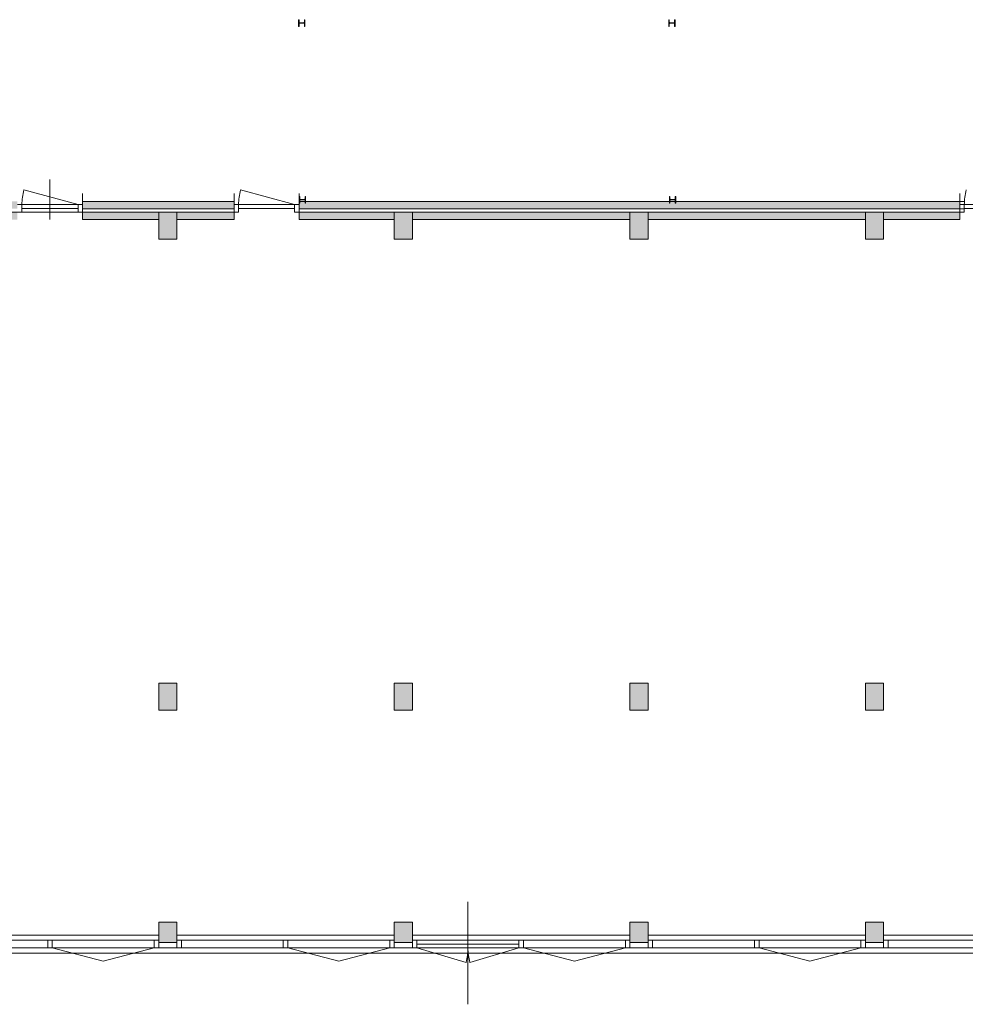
# Model space of a CAD drawing. Header units: millimetres. Extents: x 755778 to 1537169, y 90093 to 392038.
# Tile 47 of 134: x 803377 to 817425, y 347808 to 362438. Entities that reach past the tile are written whole.
import ezdxf

# ---------------------------------------------------------------- set-up
doc = ezdxf.new("R2010")
doc.units = ezdxf.units.MM
doc.layers.add('NIV 00', color=7, linetype='Continuous')

msp = doc.modelspace()

# ---------------------------------------------------------------- hatches: boundary and pattern name
at = {"layer": 'NIV 00', "lineweight": 5}
h = msp.add_hatch(color=7, dxfattribs=at)
h.dxf.hatch_style = 1
h.paths.add_polyline_path([(831541.8, 359738.1), (829624.8, 359738.1), (829624.8, 359713.1), (829616.8, 359713.1), (829616.8, 359738.1), (829536.8, 359738.1), (829536.8, 359713.1), (829528.8, 359713.1), (829528.8, 359738.1), (828511.8, 359738.1), (828511.8, 359628.1), (831541.8, 359628.1)])
h.paths.add_polyline_path([(831541.8, 359578.1), (830211.8, 359578.1), (830211.8, 359468.1), (831541.8, 359468.1)])
h.paths.add_polyline_path([(829941.8, 359578.1), (828511.8, 359578.1), (828511.8, 359468.1), (829941.8, 359468.1)])
h.paths.add_polyline_path([(839361.8, 359738.1), (833441.8, 359738.1), (833441.8, 359628.1), (839361.8, 359628.1)])
h.paths.add_polyline_path([(836941.8, 359578.1), (833711.8, 359578.1), (833711.8, 359468.1), (836941.8, 359468.1)])
h.paths.add_polyline_path([(839361.8, 359578.1), (837211.8, 359578.1), (837211.8, 359468.1), (839361.8, 359468.1)])
h.paths.add_polyline_path([(826711.8, 359738.1), (824124.8, 359738.1), (824124.8, 359713.1), (824116.8, 359713.1), (824116.8, 359738.1), (824036.8, 359738.1), (824036.8, 359713.1), (824028.8, 359713.1), (824028.8, 359738.1), (821810.3, 359738.1), (821810.3, 359628.1), (826711.8, 359628.1), (826711.8, 359660.1)])
h.paths.add_polyline_path([(826441.8, 359578.1), (823211.8, 359578.1), (823211.8, 359468.1), (826441.8, 359468.1)])
h.paths.add_polyline_path([(822941.8, 359578.1), (821810.3, 359578.1), (821810.3, 359468.1), (822941.8, 359468.1)])
h.paths.add_polyline_path([(820843.3, 359578.1), (819711.8, 359578.1), (819711.8, 359468.1), (820843.3, 359468.1)])
h.paths.add_polyline_path([(820843.3, 359738.1), (818624.8, 359738.1), (818624.8, 359713.1), (818616.8, 359713.1), (818616.8, 359738.1), (818536.8, 359738.1), (818536.8, 359713.1), (818528.8, 359713.1), (818528.8, 359738.1), (818310.3, 359738.1), (818310.3, 359628.1), (820843.3, 359628.1)])
h.paths.add_polyline_path([(819441.8, 359578.1), (818310.3, 359578.1), (818310.3, 359468.1), (819441.8, 359468.1)])
h.paths.add_polyline_path([(817343.3, 359738.1), (807528.8, 359738.1), (807528.8, 359628.1), (817343.3, 359628.1)])
h.paths.add_polyline_path([(817343.3, 359578.1), (816211.8, 359578.1), (816211.8, 359468.1), (817343.3, 359468.1)])
h.paths.add_polyline_path([(815941.8, 359578.1), (812711.8, 359578.1), (812711.8, 359468.1), (815941.8, 359468.1)])
h.paths.add_polyline_path([(812441.8, 359578.1), (809211.8, 359578.1), (809211.8, 359468.1), (812441.8, 359468.1)])
h.paths.add_polyline_path([(808941.8, 359578.1), (807528.8, 359578.1), (807528.8, 359468.1), (808941.8, 359468.1)])
h.paths.add_polyline_path([(806561.8, 359578.1), (805711.8, 359578.1), (805711.8, 359468.1), (806561.8, 359468.1)])
h.paths.add_polyline_path([(806561.8, 359738.1), (804310.3, 359738.1), (804310.3, 359628.1), (806561.8, 359628.1)])
h.paths.add_polyline_path([(805441.8, 359578.1), (804310.3, 359578.1), (804310.3, 359468.1), (805441.8, 359468.1)])
h.paths.add_polyline_path([(803343.3, 359738.1), (802124.8, 359738.1), (802124.8, 359713.1), (802116.8, 359713.1), (802116.8, 359738.1), (802036.8, 359738.1), (802036.8, 359713.1), (802028.8, 359713.1), (802028.8, 359738.1), (801941.8, 359738.1), (801941.8, 359628.1), (803343.3, 359628.1)])
h.paths.add_polyline_path([(803343.3, 359578.1), (802211.8, 359578.1), (802211.8, 359468.1), (803343.3, 359468.1)])
h.paths.add_polyline_path([(800141.8, 359738.1), (798441.8, 359738.1), (798441.8, 359628.1), (800141.8, 359628.1)])
h.paths.add_polyline_path([(800141.8, 359578.1), (798711.8, 359578.1), (798711.8, 359468.1), (800141.8, 359468.1)])
at = {"layer": 'NIV 00', "lineweight": 5, "true_color": 0x555d61}
h = msp.add_hatch(color=251, dxfattribs=at)
h.paths.add_polyline_path([(798441.8, 348728.1), (798711.8, 348728.1), (798711.8, 349028.1), (798441.8, 349028.1)])
h.paths.add_polyline_path([(798441.8, 352578.1), (798711.8, 352578.1), (798711.8, 352178.1), (798441.8, 352178.1)])
h.paths.add_polyline_path([(801941.8, 352578.1), (802211.8, 352578.1), (802211.8, 352178.1), (801941.8, 352178.1)])
h.paths.add_polyline_path([(805441.8, 352578.1), (805711.8, 352578.1), (805711.8, 352178.1), (805441.8, 352178.1)])
h.paths.add_polyline_path([(808941.8, 352578.1), (809211.8, 352578.1), (809211.8, 352178.1), (808941.8, 352178.1)])
h.paths.add_polyline_path([(808941.8, 359578.1), (809211.8, 359578.1), (809211.8, 359178.1), (808941.8, 359178.1)])
h.paths.add_polyline_path([(805441.8, 359578.1), (805711.8, 359578.1), (805711.8, 359178.1), (805441.8, 359178.1)])
h.paths.add_polyline_path([(812441.8, 359578.1), (812711.8, 359578.1), (812711.8, 359178.1), (812441.8, 359178.1)])
h.paths.add_polyline_path([(815941.8, 359578.1), (816211.8, 359578.1), (816211.8, 359178.1), (815941.8, 359178.1)])
h.paths.add_polyline_path([(801941.8, 359578.1), (802211.8, 359578.1), (802211.8, 359178.1), (801941.8, 359178.1)])
h.paths.add_polyline_path([(805441.8, 348728.1), (805711.8, 348728.1), (805711.8, 349028.1), (805441.8, 349028.1)])
h.paths.add_polyline_path([(808941.8, 348728.1), (809211.8, 348728.1), (809211.8, 349028.1), (808941.8, 349028.1)])
h.paths.add_polyline_path([(812441.8, 348728.1), (812711.8, 348728.1), (812711.8, 349028.1), (812441.8, 349028.1)])
h.paths.add_polyline_path([(815941.8, 348728.1), (816211.8, 348728.1), (816211.8, 349028.1), (815941.8, 349028.1)])
h.paths.add_polyline_path([(812441.8, 352578.1), (812711.8, 352578.1), (812711.8, 352178.1), (812441.8, 352178.1)])
h.paths.add_polyline_path([(815941.8, 352578.1), (816211.8, 352578.1), (816211.8, 352178.1), (815941.8, 352178.1)])
h.paths.add_polyline_path([(801941.8, 348728.1), (802211.8, 348728.1), (802211.8, 349028.1), (801941.8, 349028.1)])

# ---------------------------------------------------------------- linework, layer by layer
at = {"layer": 'NIV 00', "linetype": 'ByBlock', "lineweight": 5}
for p, q in [((807526.8, 362438.1), (807518.8, 362438.1)), ((807518.8, 362438.1), (807518.8, 362338.1)), ((807526.8, 362402.6), (807526.8, 362438.1)), ((807594.8, 362390.6), (807538.8, 362390.6)), ((807538.8, 362385.6), (807594.8, 362385.6)), ((807614.8, 362438.1), (807606.8, 362438.1)), ((807606.8, 362438.1), (807606.8, 362402.6)), ((807614.8, 362338.1), (807614.8, 362438.1)), ((813026.8, 362438.1), (813018.8, 362438.1)), ((813018.8, 362438.1), (813018.8, 362338.1)), ((813026.8, 362402.6), (813026.8, 362438.1)), ((813094.8, 362390.6), (813038.8, 362390.6)), ((813038.8, 362385.6), (813094.8, 362385.6)), ((813114.8, 362438.1), (813106.8, 362438.1)), ((813106.8, 362438.1), (813106.8, 362402.6)), ((813114.8, 362338.1), (813114.8, 362438.1)), ((807518.8, 362338.1), (807526.8, 362338.1)), ((807526.8, 362338.1), (807526.8, 362373.6)), ((807606.8, 362373.6), (807606.8, 362338.1)), ((807606.8, 362338.1), (807614.8, 362338.1)), ((813018.8, 362338.1), (813026.8, 362338.1)), ((813026.8, 362338.1), (813026.8, 362373.6)), ((813106.8, 362373.6), (813106.8, 362338.1)), ((813106.8, 362338.1), (813114.8, 362338.1)), ((807536.8, 359813.1), (807528.8, 359813.1)), ((807528.8, 359813.1), (807528.8, 359713.1)), ((807536.8, 359777.6), (807536.8, 359813.1)), ((807536.8, 359713.1), (807536.8, 359748.6)), ((807604.8, 359765.6), (807548.8, 359765.6)), ((807548.8, 359760.6), (807604.8, 359760.6)), ((807624.8, 359813.1), (807616.8, 359813.1)), ((807616.8, 359813.1), (807616.8, 359777.6)), ((807616.8, 359748.6), (807616.8, 359713.1)), ((807624.8, 359713.1), (807624.8, 359813.1)), ((813036.8, 359813.1), (813028.8, 359813.1)), ((813028.8, 359813.1), (813028.8, 359713.1)), ((813036.8, 359777.6), (813036.8, 359813.1)), ((813036.8, 359713.1), (813036.8, 359748.6)), ((813104.8, 359765.6), (813048.8, 359765.6)), ((813048.8, 359760.6), (813104.8, 359760.6)), ((813124.8, 359813.1), (813116.8, 359813.1)), ((813116.8, 359813.1), (813116.8, 359777.6)), ((813116.8, 359748.6), (813116.8, 359713.1)), ((813124.8, 359713.1), (813124.8, 359813.1)), ((807528.8, 359713.1), (807536.8, 359713.1)), ((807616.8, 359713.1), (807624.8, 359713.1)), ((813028.8, 359713.1), (813036.8, 359713.1)), ((813116.8, 359713.1), (813124.8, 359713.1))]:
    msp.add_line(p, q, dxfattribs=at)
at = {"layer": 'NIV 00', "color": 7, "lineweight": 5}
for p, q in [((803826.8, 359468.1), (803826.8, 360064.2)), ((804243.3, 359692.1), (803438.7, 359907.7)), ((807461.8, 359692.1), (806657.2, 359907.7)), ((804310.3, 359468.1), (804310.3, 359856.4)), ((806561.8, 359468.1), (806561.8, 359856.4)), ((807528.8, 359468.1), (807528.8, 359856.4)), ((817343.3, 359468.1), (817343.3, 359856.4)), ((803410.3, 359692.1), (803343.3, 359692.1)), ((803410.3, 359692.1), (803410.3, 359578.1)), ((803410.3, 359692.1), (804243.3, 359692.1)), ((804243.3, 359635.1), (803410.3, 359635.1)), ((804310.3, 359692.1), (804243.3, 359692.1)), ((804243.3, 359692.1), (804243.3, 359578.1)), ((806561.8, 359738.1), (804310.3, 359738.1)), ((804310.3, 359692.1), (804310.3, 359578.1)), ((804310.3, 359628.1), (806561.8, 359628.1)), ((806628.8, 359692.1), (806561.8, 359692.1)), ((806561.8, 359692.1), (806561.8, 359578.1)), ((806628.8, 359692.1), (806628.8, 359578.1)), ((806628.8, 359692.1), (807461.8, 359692.1)), ((807461.8, 359635.1), (806628.8, 359635.1)), ((807528.8, 359692.1), (807461.8, 359692.1)), ((807461.8, 359692.1), (807461.8, 359578.1)), ((817411.5, 359738.1), (807528.8, 359738.1)), ((807528.8, 359692.1), (807528.8, 359578.1)), ((807528.8, 359628.1), (817410.3, 359628.1)), ((817410.3, 359692.1), (817343.3, 359692.1)), ((817343.3, 359692.1), (817343.3, 359578.1)), ((817410.3, 359692.1), (817410.3, 359578.1)), ((817410.3, 359692.1), (818243.3, 359692.1)), ((818243.3, 359635.1), (817410.3, 359635.1)), ((802211.8, 359578.1), (805441.8, 359578.1)), ((803343.3, 359578.1), (803410.3, 359578.1)), ((804243.3, 359578.1), (804310.3, 359578.1)), ((805441.8, 359468.1), (804310.3, 359468.1)), ((805441.8, 359578.1), (805711.8, 359578.1)), ((805441.8, 359178.1), (805441.8, 359578.1)), ((805441.8, 359578.1), (805441.8, 359468.1)), ((805711.8, 359578.1), (805711.8, 359178.1)), ((805711.8, 359468.1), (805711.8, 359578.1)), ((805711.8, 359578.1), (806561.8, 359578.1)), ((806561.8, 359468.1), (805711.8, 359468.1)), ((806561.8, 359578.1), (806628.8, 359578.1)), ((807461.8, 359578.1), (807528.8, 359578.1)), ((807528.8, 359578.1), (808941.8, 359578.1)), ((808941.8, 359468.1), (807528.8, 359468.1)), ((808941.8, 359578.1), (809211.8, 359578.1)), ((808941.8, 359178.1), (808941.8, 359578.1)), ((808941.8, 359578.1), (808941.8, 359468.1)), ((809211.8, 359578.1), (809211.8, 359178.1)), ((809211.8, 359468.1), (809211.8, 359578.1)), ((809211.8, 359578.1), (812441.8, 359578.1)), ((812441.8, 359468.1), (809211.8, 359468.1)), ((812441.8, 359578.1), (812711.8, 359578.1)), ((812441.8, 359178.1), (812441.8, 359578.1)), ((812441.8, 359578.1), (812441.8, 359468.1)), ((812711.8, 359578.1), (812711.8, 359178.1)), ((812711.8, 359468.1), (812711.8, 359578.1)), ((812711.8, 359578.1), (815941.8, 359578.1)), ((815941.8, 359468.1), (812711.8, 359468.1)), ((815941.8, 359578.1), (816211.8, 359578.1)), ((815941.8, 359178.1), (815941.8, 359578.1)), ((815941.8, 359578.1), (815941.8, 359468.1)), ((816211.8, 359578.1), (816211.8, 359178.1)), ((816211.8, 359468.1), (816211.8, 359578.1)), ((816211.8, 359578.1), (817410.3, 359578.1)), ((817343.3, 359468.1), (816211.8, 359468.1)), ((817343.3, 359578.1), (817410.3, 359578.1)), ((805711.8, 359178.1), (805441.8, 359178.1)), ((809211.8, 359178.1), (808941.8, 359178.1)), ((812711.8, 359178.1), (812441.8, 359178.1)), ((816211.8, 359178.1), (815941.8, 359178.1)), ((805441.8, 352578.1), (805711.8, 352578.1)), ((805441.8, 352178.1), (805441.8, 352578.1)), ((805711.8, 352578.1), (805711.8, 352178.1)), ((808941.8, 352578.1), (809211.8, 352578.1)), ((808941.8, 352178.1), (808941.8, 352578.1)), ((809211.8, 352578.1), (809211.8, 352178.1)), ((812441.8, 352578.1), (812711.8, 352578.1)), ((812441.8, 352178.1), (812441.8, 352578.1)), ((812711.8, 352578.1), (812711.8, 352178.1)), ((815941.8, 352578.1), (816211.8, 352578.1)), ((815941.8, 352178.1), (815941.8, 352578.1)), ((816211.8, 352578.1), (816211.8, 352178.1)), ((805711.8, 352178.1), (805441.8, 352178.1)), ((809211.8, 352178.1), (808941.8, 352178.1)), ((812711.8, 352178.1), (812441.8, 352178.1)), ((816211.8, 352178.1), (815941.8, 352178.1)), ((810032.4, 348568.1), (810032.4, 349329.1)), ((810032.4, 349329.1), (810032.4, 347808.4)), ((805711.8, 349028.1), (805441.8, 349028.1)), ((805441.8, 349028.1), (805441.8, 348728.1)), ((805711.8, 348728.1), (805711.8, 349028.1)), ((809211.8, 349028.1), (808941.8, 349028.1)), ((808941.8, 349028.1), (808941.8, 348728.1)), ((809211.8, 348728.1), (809211.8, 349028.1)), ((812711.8, 349028.1), (812441.8, 349028.1)), ((812441.8, 349028.1), (812441.8, 348728.1)), ((812711.8, 348728.1), (812711.8, 349028.1)), ((816211.8, 349028.1), (815941.8, 349028.1)), ((815941.8, 349028.1), (815941.8, 348728.1)), ((816211.8, 348728.1), (816211.8, 349028.1)), ((802211.8, 348838.1), (805441.8, 348838.1)), ((805711.8, 348838.1), (808941.8, 348838.1)), ((809211.8, 348838.1), (812441.8, 348838.1)), ((812711.8, 348838.1), (815941.8, 348838.1)), ((816211.8, 348838.1), (819441.8, 348838.1)), ((803793.3, 348760.1), (802278.8, 348760.1)), ((803793.3, 348646.1), (802278.8, 348646.1)), ((803860.3, 348760.1), (803793.3, 348760.1)), ((803793.3, 348760.1), (803793.3, 348646.1)), ((803793.3, 348646.1), (803860.3, 348646.1)), ((803860.3, 348760.1), (803860.3, 348646.1)), ((805374.8, 348760.1), (803860.3, 348760.1)), ((803860.3, 348646.1), (804617.5, 348448.7)), ((805711.8, 348646.1), (803860.3, 348646.1)), ((804617.5, 348448.7), (805374.8, 348646.1)), ((805441.8, 348760.1), (805374.8, 348760.1)), ((805374.8, 348760.1), (805374.8, 348646.1)), ((805374.8, 348646.1), (805441.8, 348646.1)), ((805441.8, 348760.1), (805441.8, 348646.1)), ((805441.8, 348728.1), (805711.8, 348728.1)), ((805778.8, 348760.1), (805711.8, 348760.1)), ((805711.8, 348760.1), (805711.8, 348646.1)), ((805711.8, 348646.1), (805778.8, 348646.1)), ((805778.8, 348760.1), (805778.8, 348646.1)), ((807293.3, 348760.1), (805778.8, 348760.1)), ((807293.3, 348646.1), (805778.8, 348646.1)), ((807360.3, 348760.1), (807293.3, 348760.1)), ((807293.3, 348760.1), (807293.3, 348646.1)), ((807293.3, 348646.1), (807360.3, 348646.1)), ((807360.3, 348760.1), (807360.3, 348646.1)), ((808874.8, 348760.1), (807360.3, 348760.1)), ((807360.3, 348646.1), (808117.5, 348448.7)), ((809211.8, 348646.1), (807360.3, 348646.1)), ((808117.5, 348448.7), (808874.8, 348646.1)), ((808941.8, 348760.1), (808874.8, 348760.1)), ((808874.8, 348760.1), (808874.8, 348646.1)), ((808874.8, 348646.1), (808941.8, 348646.1)), ((808941.8, 348760.1), (808941.8, 348646.1)), ((808941.8, 348728.1), (809211.8, 348728.1)), ((809278.8, 348760.1), (809211.8, 348760.1)), ((809211.8, 348760.1), (809211.8, 348646.1)), ((809211.8, 348646.1), (809278.8, 348646.1)), ((809278.8, 348760.1), (809278.8, 348646.1)), ((810793.3, 348760.1), (809278.8, 348760.1)), ((809278.8, 348703.1), (810793.3, 348703.1)), ((809278.8, 348646.1), (810007.6, 348430.5)), ((810793.3, 348646.1), (809278.8, 348646.1)), ((810793.3, 348646.1), (810064.4, 348430.5)), ((810860.3, 348760.1), (810793.3, 348760.1)), ((810793.3, 348760.1), (810793.3, 348646.1)), ((810793.3, 348646.1), (810860.3, 348646.1)), ((810860.3, 348760.1), (810860.3, 348646.1)), ((812374.8, 348760.1), (810860.3, 348760.1)), ((810860.3, 348646.1), (811617.5, 348448.7)), ((812711.8, 348646.1), (810860.3, 348646.1)), ((811617.5, 348448.7), (812374.8, 348646.1)), ((812441.8, 348760.1), (812374.8, 348760.1)), ((812374.8, 348760.1), (812374.8, 348646.1)), ((812374.8, 348646.1), (812441.8, 348646.1)), ((812441.8, 348760.1), (812441.8, 348646.1)), ((812441.8, 348728.1), (812711.8, 348728.1)), ((812778.8, 348760.1), (812711.8, 348760.1)), ((812711.8, 348760.1), (812711.8, 348646.1)), ((812711.8, 348646.1), (812778.8, 348646.1)), ((812778.8, 348760.1), (812778.8, 348646.1)), ((814293.3, 348760.1), (812778.8, 348760.1)), ((814293.3, 348646.1), (812778.8, 348646.1)), ((814360.3, 348760.1), (814293.3, 348760.1)), ((814293.3, 348760.1), (814293.3, 348646.1)), ((814293.3, 348646.1), (814360.3, 348646.1)), ((814360.3, 348760.1), (814360.3, 348646.1)), ((815874.8, 348760.1), (814360.3, 348760.1)), ((814360.3, 348646.1), (815117.5, 348448.7)), ((816211.8, 348646.1), (814360.3, 348646.1)), ((815117.5, 348448.7), (815874.8, 348646.1)), ((815941.8, 348760.1), (815874.8, 348760.1)), ((815874.8, 348760.1), (815874.8, 348646.1)), ((815874.8, 348646.1), (815941.8, 348646.1)), ((815941.8, 348760.1), (815941.8, 348646.1)), ((815941.8, 348728.1), (816211.8, 348728.1)), ((816278.8, 348760.1), (816211.8, 348760.1)), ((816211.8, 348760.1), (816211.8, 348646.1)), ((816211.8, 348646.1), (816278.8, 348646.1)), ((816278.8, 348760.1), (816278.8, 348646.1)), ((817793.3, 348760.1), (816278.8, 348760.1)), ((817793.3, 348646.1), (816278.8, 348646.1)), ((798490.6, 348568.1), (837031.8, 348568.1))]:
    msp.add_line(p, q, dxfattribs=at)
at = {"layer": 'NIV 00', "linetype": 'ByBlock', "lineweight": 5}
for centre, start, end in [((807538.8, 362402.6), 180, 269.99998), ((807538.8, 362373.6), 89.99994, 180), ((807594.8, 362402.6), 269.99998, 359.99996), ((807594.8, 362373.6), 359.99996, 89.99994), ((813038.8, 362402.6), 180, 269.99998), ((813038.8, 362373.6), 89.99994, 180), ((813094.8, 362402.6), 269.99998, 359.99996), ((813094.8, 362373.6), 359.99996, 89.99994), ((807548.8, 359777.6), 180, 269.99998), ((807548.8, 359748.6), 89.99994, 180), ((807604.8, 359777.6), 269.99998, 359.99996), ((807604.8, 359748.6), 359.99996, 89.99994), ((813048.8, 359777.6), 180, 269.99998), ((813048.8, 359748.6), 89.99994, 180), ((813104.8, 359777.6), 269.99998, 359.99996), ((813104.8, 359748.6), 359.99996, 89.99994)]:
    msp.add_arc(centre, 12, start, end, dxfattribs=at)
at = {"layer": 'NIV 00', "color": 7, "lineweight": 5}
for centre, start, end in [((804243.3, 359692.1), 165, 180), ((807461.8, 359692.1), 165, 180), ((818243.3, 359692.1), 165, 180), ((809203, 348646.1), 345, 0), ((810869, 348646.1), 180, 195)]:
    msp.add_arc(centre, 833, start, end, dxfattribs=at)

doc.saveas('drawing.dxf')
